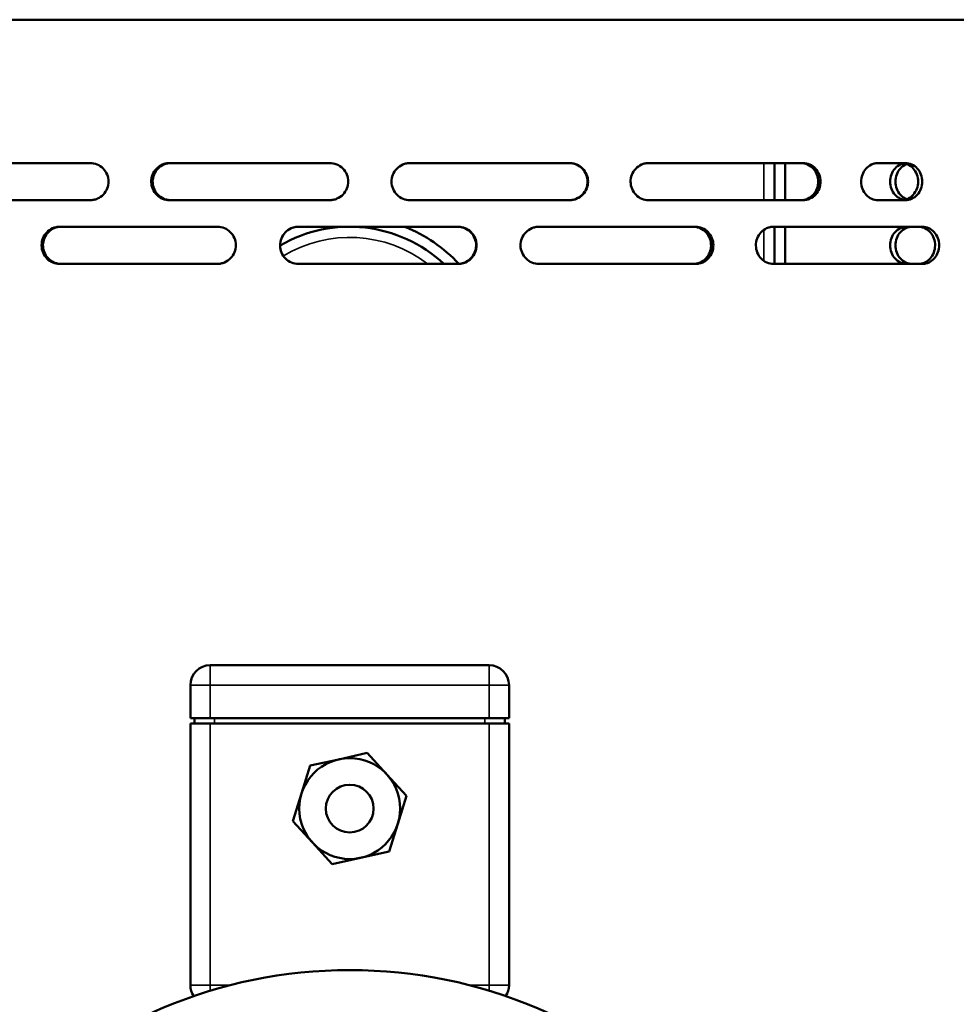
# Model space of a CAD drawing. Header units: millimetres. Extents: x -1845 to 7573, y -1484 to 1950.
# Tile 40 of 41: x 7229 to 7406, y 610 to 795. Entities that reach past the tile are written whole.
import ezdxf

# ---------------------------------------------------------------- set-up
doc = ezdxf.new("R2010")
doc.units = ezdxf.units.MM
doc.layers.add('Видимые тонкие (ГОСТ)', color=7, linetype='Continuous', lineweight=35)
doc.layers.add('Видимый контур (ГОСТ)', color=7, linetype='Continuous', lineweight=50)

msp = doc.modelspace()

# ---------------------------------------------------------------- linework, layer by layer
at = {"layer": 'Видимые тонкие (ГОСТ)'}
for p, q in [((7369.35, 761.17), (7369.35, 768.17)), ((7369.35, 749.75), (7369.35, 755.59)), ((7265.11, 669.84), (7265.11, 673.59)), ((7317.61, 673.59), (7317.61, 669.84)), ((7265.11, 669.84), (7261.36, 669.84)), ((7265.11, 663.59), (7265.11, 669.84)), ((7265.11, 669.84), (7317.61, 669.84)), ((7317.61, 663.59), (7317.61, 669.84)), ((7321.36, 669.84), (7317.61, 669.84)), ((7265.11, 613.34), (7265.11, 662.59)), ((7265.9, 662.59), (7265.9, 663.59)), ((7316.82, 663.59), (7316.82, 662.59)), ((7317.61, 662.59), (7317.61, 613.34)), ((7261.36, 613.34), (7265.11, 613.34)), ((7265.11, 613.34), (7265.11, 612.26)), ((7268.97, 613.34), (7265.11, 613.34)), ((7317.61, 613.34), (7313.75, 613.34)), ((7317.61, 613.34), (7321.36, 613.34)), ((7317.61, 612.26), (7317.61, 613.34))]:
    msp.add_line(p, q, dxfattribs=at)
msp.add_arc((7291.35, 730.17), 24, 52.3415, 121.3332, dxfattribs=at)
at = {"layer": 'Видимый контур (ГОСТ)'}
for p, q in [((7475.16, 795.17), (7031.35, 795.17)), ((7242.45, 768.17), (7213.21, 768.17)), ((7287.54, 768.17), (7257.46, 768.17)), ((7332.74, 768.17), (7302.74, 768.17)), ((7376.68, 768.17), (7347.67, 768.17)), ((7371.35, 761.17), (7371.35, 768.17)), ((7373.35, 768.17), (7373.35, 761.17)), ((7395.96, 768.17), (7390.89, 768.17)), ((7213.21, 761.17), (7242.45, 761.17)), ((7257.46, 761.17), (7287.54, 761.17)), ((7302.74, 761.17), (7332.74, 761.17)), ((7347.67, 761.17), (7376.68, 761.17)), ((7390.89, 761.17), (7395.96, 761.17)), ((7266.42, 756.17), (7236.77, 756.17)), ((7311.74, 756.17), (7281.74, 756.17)), ((7356.44, 756.17), (7327, 756.17)), ((7399.16, 756.17), (7371.18, 756.17)), ((7371.35, 749.17), (7371.35, 756.17)), ((7373.35, 756.17), (7373.35, 749.17)), ((7236.77, 749.17), (7266.42, 749.17)), ((7281.74, 749.17), (7311.74, 749.17)), ((7327, 749.17), (7356.44, 749.17)), ((7371.18, 749.17), (7399.16, 749.17)), ((7317.61, 673.59), (7265.11, 673.59)), ((7261.36, 663.59), (7261.36, 669.84)), ((7321.36, 663.59), (7321.36, 669.84)), ((7265.11, 663.59), (7261.36, 663.59)), ((7265.11, 662.59), (7261.36, 662.59)), ((7261.36, 662.59), (7261.36, 613.34)), ((7262.15, 663.59), (7262.15, 662.59)), ((7265.11, 663.59), (7317.61, 663.59)), ((7317.61, 662.59), (7265.11, 662.59)), ((7321.36, 663.59), (7317.61, 663.59)), ((7317.61, 662.59), (7321.36, 662.59)), ((7320.57, 662.59), (7320.57, 663.59)), ((7321.36, 613.34), (7321.36, 662.59)), ((7294.65, 657.06), (7289.29, 655.86)), ((7298.36, 653.02), (7294.65, 657.06)), ((7283.94, 654.67), (7282.3, 649.44)), ((7289.29, 655.86), (7283.94, 654.67)), ((7302.07, 648.98), (7298.36, 653.02)), ((7282.3, 649.44), (7280.65, 644.21)), ((7300.42, 643.74), (7302.07, 648.98)), ((7280.65, 644.21), (7284.36, 640.17)), ((7298.78, 638.51), (7300.42, 643.74)), ((7284.36, 640.17), (7288.07, 636.13)), ((7293.42, 637.32), (7298.78, 638.51)), ((7288.07, 636.13), (7293.42, 637.32))]:
    msp.add_line(p, q, dxfattribs=at)
for centre, radius in [((7291.36, 646.59), 9.5), ((7291.36, 646.59), 4.5), ((7291.36, 526.17), 90)]:
    msp.add_circle(centre, radius, dxfattribs=at)
for centre, radius, start, end in [((7291.35, 730.17), 26, 46.9509, 120.275), ((7291.35, 730.17), 28, 42.7579, 68.2132), ((7265.11, 669.84), 3.75, 90, 180), ((7317.61, 669.84), 3.75, 0, 90), ((7265.11, 613.34), 3.75, 180, 213.9352), ((7317.61, 613.34), 3.75, 326.0648, 0)]:
    msp.add_arc(centre, radius, start, end, dxfattribs=at)
for points, knots in [([(7242.45, 768.17), (7242.92, 768.17), (7243.38, 768.08), (7244.22, 767.72), (7244.6, 767.46), (7245.25, 766.81), (7245.5, 766.43), (7245.85, 765.59), (7245.94, 765.15), (7245.95, 764.25), (7245.86, 763.8), (7245.53, 762.96), (7245.29, 762.58), (7244.66, 761.92), (7244.27, 761.65), (7243.62, 761.37), (7243.39, 761.29), (7242.92, 761.2), (7242.69, 761.17), (7242.45, 761.17)], [0, 0, 0, 0, 0.142432, 0.142432, 0.279595, 0.279595, 0.418543, 0.418543, 0.551939, 0.551939, 0.689284, 0.689284, 0.822837, 0.822837, 0.964742, 0.964742, 1.03879, 1.03879, 1.110713, 1.110713, 1.110713, 1.110713]), ([(7257.46, 761.17), (7257, 761.17), (7256.54, 761.26), (7255.71, 761.61), (7255.34, 761.87), (7254.7, 762.51), (7254.44, 762.89), (7254.09, 763.73), (7254, 764.18), (7253.98, 765.09), (7254.07, 765.55), (7254.41, 766.39), (7254.65, 766.77), (7255.27, 767.43), (7255.66, 767.7), (7256.3, 767.98), (7256.53, 768.05), (7256.99, 768.15), (7257.23, 768.17), (7257.46, 768.17)], [0, 0, 0, 0, 0.139178, 0.139178, 0.27359, 0.27359, 0.412567, 0.412567, 0.546953, 0.546953, 0.685899, 0.685899, 0.820416, 0.820416, 0.95949, 0.95949, 1.032359, 1.032359, 1.103145, 1.103145, 1.103145, 1.103145]), ([(7257.72, 768.17), (7257.26, 768.17), (7256.81, 768.08), (7255.97, 767.73), (7255.6, 767.48), (7254.96, 766.84), (7254.7, 766.45), (7254.35, 765.61), (7254.26, 765.17), (7254.25, 764.26), (7254.33, 763.8), (7254.67, 762.95), (7254.91, 762.57), (7255.54, 761.91), (7255.92, 761.65), (7256.56, 761.36), (7256.79, 761.29), (7257.25, 761.2), (7257.49, 761.17), (7257.72, 761.17)], [0, 0, 0, 0, 0.139178, 0.139178, 0.273589, 0.273589, 0.412567, 0.412567, 0.546953, 0.546953, 0.685899, 0.685899, 0.820416, 0.820416, 0.95949, 0.95949, 1.032359, 1.032359, 1.103145, 1.103145, 1.103145, 1.103145]), ([(7287.54, 768.17), (7288.01, 768.17), (7288.48, 768.08), (7289.34, 767.72), (7289.73, 767.46), (7290.38, 766.81), (7290.64, 766.43), (7290.99, 765.59), (7291.08, 765.15), (7291.09, 764.25), (7291, 763.8), (7290.66, 762.96), (7290.42, 762.58), (7289.78, 761.92), (7289.39, 761.65), (7288.73, 761.37), (7288.49, 761.29), (7288.02, 761.2), (7287.78, 761.17), (7287.54, 761.17)], [0, 0, 0, 0, 0.142432, 0.142432, 0.279595, 0.279595, 0.418543, 0.418543, 0.551939, 0.551939, 0.689284, 0.689284, 0.822837, 0.822837, 0.964742, 0.964742, 1.03879, 1.03879, 1.110713, 1.110713, 1.110713, 1.110713]), ([(7302.74, 761.17), (7302.27, 761.17), (7301.82, 761.26), (7300.98, 761.61), (7300.6, 761.87), (7299.95, 762.51), (7299.69, 762.89), (7299.34, 763.73), (7299.24, 764.18), (7299.23, 765.09), (7299.32, 765.55), (7299.66, 766.39), (7299.9, 766.77), (7300.53, 767.43), (7300.92, 767.7), (7301.57, 767.98), (7301.8, 768.05), (7302.27, 768.15), (7302.5, 768.17), (7302.74, 768.17)], [0, 0, 0, 0, 0.139178, 0.139178, 0.27359, 0.27359, 0.412567, 0.412567, 0.546953, 0.546953, 0.685899, 0.685899, 0.820416, 0.820416, 0.95949, 0.95949, 1.032359, 1.032359, 1.103145, 1.103145, 1.103145, 1.103145]), ([(7332.65, 761.17), (7333.12, 761.17), (7333.58, 761.27), (7334.43, 761.62), (7334.81, 761.88), (7335.45, 762.53), (7335.71, 762.91), (7336.06, 763.75), (7336.15, 764.19), (7336.15, 765.09), (7336.07, 765.55), (7335.73, 766.38), (7335.49, 766.76), (7334.87, 767.42), (7334.48, 767.69), (7333.83, 767.98), (7333.59, 768.05), (7333.12, 768.15), (7332.89, 768.17), (7332.65, 768.17)], [0, 0, 0, 0, 0.142461, 0.142461, 0.279647, 0.279647, 0.418595, 0.418595, 0.551981, 0.551981, 0.689312, 0.689312, 0.822858, 0.822858, 0.96477, 0.96477, 1.038838, 1.038838, 1.110781, 1.110781, 1.110781, 1.110781]), ([(7332.74, 768.17), (7333.21, 768.17), (7333.67, 768.08), (7334.52, 767.72), (7334.9, 767.46), (7335.54, 766.81), (7335.8, 766.43), (7336.14, 765.59), (7336.23, 765.15), (7336.24, 764.25), (7336.16, 763.8), (7335.82, 762.96), (7335.58, 762.58), (7334.95, 761.92), (7334.57, 761.65), (7333.91, 761.37), (7333.68, 761.29), (7333.21, 761.2), (7332.97, 761.17), (7332.74, 761.17)], [0, 0, 0, 0, 0.142432, 0.142432, 0.279595, 0.279595, 0.418543, 0.418543, 0.551939, 0.551939, 0.689284, 0.689284, 0.822837, 0.822837, 0.964742, 0.964742, 1.03879, 1.03879, 1.110713, 1.110713, 1.110713, 1.110713]), ([(7347.67, 761.17), (7347.22, 761.17), (7346.77, 761.26), (7345.95, 761.61), (7345.58, 761.87), (7344.94, 762.51), (7344.69, 762.89), (7344.34, 763.73), (7344.25, 764.18), (7344.24, 765.09), (7344.32, 765.55), (7344.66, 766.39), (7344.9, 766.77), (7345.52, 767.43), (7345.89, 767.7), (7346.53, 767.98), (7346.75, 768.05), (7347.21, 768.15), (7347.44, 768.17), (7347.67, 768.17)], [0, 0, 0, 0, 0.139178, 0.139178, 0.27359, 0.27359, 0.412567, 0.412567, 0.546953, 0.546953, 0.685899, 0.685899, 0.820416, 0.820416, 0.95949, 0.95949, 1.032359, 1.032359, 1.103145, 1.103145, 1.103145, 1.103145]), ([(7376.25, 761.17), (7376.69, 761.17), (7377.14, 761.27), (7377.95, 761.62), (7378.31, 761.88), (7378.93, 762.53), (7379.17, 762.91), (7379.5, 763.75), (7379.59, 764.19), (7379.59, 765.09), (7379.51, 765.55), (7379.19, 766.38), (7378.96, 766.76), (7378.36, 767.42), (7377.99, 767.69), (7377.37, 767.98), (7377.15, 768.05), (7376.7, 768.15), (7376.47, 768.17), (7376.25, 768.17)], [0, 0, 0, 0, 0.142461, 0.142461, 0.279647, 0.279647, 0.418595, 0.418595, 0.551981, 0.551981, 0.689312, 0.689312, 0.822858, 0.822858, 0.96477, 0.96477, 1.038838, 1.038838, 1.110781, 1.110781, 1.110781, 1.110781]), ([(7376.68, 768.17), (7377.13, 768.17), (7377.57, 768.08), (7378.39, 767.72), (7378.75, 767.46), (7379.36, 766.81), (7379.61, 766.43), (7379.94, 765.59), (7380.02, 765.15), (7380.03, 764.25), (7379.95, 763.8), (7379.63, 762.96), (7379.4, 762.58), (7378.8, 761.92), (7378.43, 761.65), (7377.81, 761.37), (7377.58, 761.29), (7377.13, 761.2), (7376.91, 761.17), (7376.68, 761.17)], [0, 0, 0, 0, 0.142432, 0.142432, 0.279595, 0.279595, 0.418543, 0.418543, 0.551939, 0.551939, 0.689284, 0.689284, 0.822837, 0.822837, 0.964742, 0.964742, 1.03879, 1.03879, 1.110713, 1.110713, 1.110713, 1.110713]), ([(7390.89, 761.17), (7390.46, 761.17), (7390.04, 761.26), (7389.26, 761.61), (7388.91, 761.87), (7388.31, 762.51), (7388.06, 762.89), (7387.74, 763.73), (7387.65, 764.18), (7387.64, 765.09), (7387.72, 765.55), (7388.04, 766.39), (7388.26, 766.77), (7388.85, 767.43), (7389.21, 767.7), (7389.81, 767.98), (7390.02, 768.05), (7390.46, 768.15), (7390.67, 768.17), (7390.89, 768.17)], [0, 0, 0, 0, 0.139178, 0.139178, 0.27359, 0.27359, 0.412567, 0.412567, 0.546953, 0.546953, 0.685899, 0.685899, 0.820416, 0.820416, 0.95949, 0.95949, 1.032359, 1.032359, 1.103145, 1.103145, 1.103145, 1.103145]), ([(7395.76, 761.23), (7395.53, 761.27), (7395.3, 761.34), (7394.69, 761.62), (7394.33, 761.89), (7393.75, 762.51), (7393.51, 762.9), (7393.18, 763.76), (7393.09, 764.23), (7393.09, 765.11), (7393.18, 765.58), (7393.51, 766.44), (7393.75, 766.83), (7394.33, 767.46), (7394.69, 767.73), (7395.3, 768), (7395.53, 768.07), (7395.76, 768.12)], [0.5889942, 0.5889942, 0.5889942, 0.5889942, 0.6613338, 0.6613338, 0.7940121, 0.7940121, 0.9258239, 0.9258239, 1.0576358, 1.0576358, 1.1894477, 1.1894477, 1.3212595, 1.3212595, 1.4539378, 1.4539378, 1.5262774, 1.5262774, 1.5262774, 1.5262774]), ([(7396.26, 767.97), (7396.2, 767.95), (7396.15, 767.93), (7395.7, 767.73), (7395.33, 767.46), (7394.76, 766.83), (7394.51, 766.44), (7394.18, 765.58), (7394.1, 765.11), (7394.1, 764.23), (7394.18, 763.76), (7394.51, 762.9), (7394.76, 762.51), (7395.33, 761.89), (7395.7, 761.62), (7396.15, 761.41), (7396.2, 761.39), (7396.26, 761.37)], [0.6430354, 0.6430354, 0.6430354, 0.6430354, 0.6613008, 0.6613008, 0.7939661, 0.7939661, 0.9257784, 0.9257784, 1.0575907, 1.0575907, 1.189403, 1.189403, 1.3212153, 1.3212153, 1.4538806, 1.4538806, 1.472146, 1.472146, 1.472146, 1.472146]), ([(7395.2, 768.17), (7395.6, 768.17), (7396.03, 768.08), (7396.82, 767.73), (7397.18, 767.46), (7397.74, 766.84), (7397.99, 766.44), (7398.31, 765.58), (7398.39, 765.11), (7398.39, 764.67)], [-0.5274613, -0.5274613, -0.5274613, -0.5274613, -0.3955726, -0.3955726, -0.263684, -0.263684, -0.131842, -0.131842, 0, 0, 0, 0]), ([(7399.16, 764.67), (7399.16, 765.11), (7399.08, 765.58), (7398.75, 766.44), (7398.51, 766.84), (7397.94, 767.46), (7397.58, 767.73), (7396.8, 768.08), (7396.37, 768.17), (7395.96, 768.17)], [0, 0, 0, 0, 0.131842, 0.131842, 0.2636839, 0.2636839, 0.3955718, 0.3955718, 0.5274597, 0.5274597, 0.5274597, 0.5274597]), ([(7398.39, 764.67), (7398.39, 764.23), (7398.31, 763.76), (7397.99, 762.9), (7397.74, 762.51), (7397.18, 761.89), (7396.82, 761.62), (7396.03, 761.26), (7395.6, 761.17), (7395.2, 761.17)], [1.0548572, 1.0548572, 1.0548572, 1.0548572, 1.1866992, 1.1866992, 1.3185412, 1.3185412, 1.4504298, 1.4504298, 1.5823185, 1.5823185, 1.5823185, 1.5823185]), ([(7395.96, 761.17), (7396.37, 761.17), (7396.8, 761.26), (7397.58, 761.62), (7397.94, 761.89), (7398.51, 762.51), (7398.75, 762.9), (7399.08, 763.76), (7399.16, 764.23), (7399.16, 764.67)], [0.5273954, 0.5273954, 0.5273954, 0.5273954, 0.6592833, 0.6592833, 0.7911712, 0.7911712, 0.9230132, 0.9230132, 1.0548551, 1.0548551, 1.0548551, 1.0548551]), ([(7236.77, 749.17), (7236.31, 749.17), (7235.86, 749.26), (7235.04, 749.62), (7234.67, 749.87), (7234.04, 750.51), (7233.79, 750.89), (7233.44, 751.73), (7233.35, 752.18), (7233.34, 753.09), (7233.42, 753.55), (7233.76, 754.39), (7234, 754.77), (7234.61, 755.43), (7234.99, 755.7), (7235.62, 755.98), (7235.85, 756.05), (7236.31, 756.15), (7236.54, 756.17), (7236.77, 756.17)], [0, 0, 0, 0, 0.139188, 0.139188, 0.273693, 0.273693, 0.412695, 0.412695, 0.547064, 0.547064, 0.685925, 0.685925, 0.820384, 0.820384, 0.959554, 0.959554, 1.032434, 1.032434, 1.103232, 1.103232, 1.103232, 1.103232]), ([(7237.03, 756.17), (7236.57, 756.17), (7236.13, 756.08), (7235.3, 755.73), (7234.94, 755.48), (7234.3, 754.84), (7234.05, 754.45), (7233.7, 753.61), (7233.61, 753.17), (7233.6, 752.26), (7233.69, 751.8), (7234.02, 750.95), (7234.26, 750.57), (7234.87, 749.91), (7235.25, 749.65), (7235.88, 749.36), (7236.11, 749.29), (7236.57, 749.2), (7236.8, 749.17), (7237.03, 749.17)], [0, 0, 0, 0, 0.139202, 0.139202, 0.273718, 0.273718, 0.412721, 0.412721, 0.547084, 0.547084, 0.685938, 0.685938, 0.820394, 0.820394, 0.959573, 0.959573, 1.03246, 1.03246, 1.103266, 1.103266, 1.103266, 1.103266]), ([(7266.42, 756.17), (7266.88, 756.17), (7267.34, 756.08), (7268.18, 755.73), (7268.56, 755.47), (7269.21, 754.83), (7269.47, 754.44), (7269.82, 753.6), (7269.91, 753.16), (7269.92, 752.25), (7269.84, 751.8), (7269.5, 750.95), (7269.25, 750.57), (7268.62, 749.92), (7268.24, 749.65), (7267.59, 749.37), (7267.36, 749.29), (7266.89, 749.2), (7266.66, 749.17), (7266.42, 749.17)], [0, 0, 0, 0, 0.13984, 0.13984, 0.274871, 0.274871, 0.413874, 0.413874, 0.548025, 0.548025, 0.68656, 0.68656, 0.820852, 0.820852, 0.960439, 0.960439, 1.033642, 1.033642, 1.104753, 1.104753, 1.104753, 1.104753]), ([(7281.74, 749.17), (7281.27, 749.17), (7280.82, 749.26), (7279.97, 749.62), (7279.6, 749.87), (7278.95, 750.51), (7278.69, 750.89), (7278.34, 751.73), (7278.24, 752.18), (7278.23, 753.09), (7278.32, 753.55), (7278.66, 754.39), (7278.9, 754.77), (7279.53, 755.43), (7279.92, 755.7), (7280.57, 755.98), (7280.8, 756.05), (7281.27, 756.15), (7281.5, 756.17), (7281.74, 756.17)], [0, 0, 0, 0, 0.139188, 0.139188, 0.273693, 0.273693, 0.412695, 0.412695, 0.547064, 0.547064, 0.685925, 0.685925, 0.820384, 0.820384, 0.959554, 0.959554, 1.032434, 1.032434, 1.103232, 1.103232, 1.103232, 1.103232]), ([(7311.65, 749.17), (7312.12, 749.17), (7312.58, 749.26), (7313.42, 749.62), (7313.79, 749.87), (7314.44, 750.51), (7314.7, 750.9), (7315.05, 751.74), (7315.14, 752.18), (7315.16, 753.09), (7315.07, 753.55), (7314.73, 754.39), (7314.49, 754.77), (7313.86, 755.43), (7313.47, 755.69), (7312.82, 755.98), (7312.59, 756.05), (7312.12, 756.15), (7311.89, 756.17), (7311.65, 756.17)], [0, 0, 0, 0, 0.139843, 0.139843, 0.274876, 0.274876, 0.41388, 0.41388, 0.548029, 0.548029, 0.686562, 0.686562, 0.820854, 0.820854, 0.960443, 0.960443, 1.033648, 1.033648, 1.10476, 1.10476, 1.10476, 1.10476]), ([(7311.74, 756.17), (7312.2, 756.17), (7312.66, 756.08), (7313.51, 755.73), (7313.88, 755.47), (7314.53, 754.83), (7314.79, 754.44), (7315.14, 753.6), (7315.23, 753.16), (7315.24, 752.25), (7315.16, 751.8), (7314.82, 750.95), (7314.58, 750.57), (7313.95, 749.92), (7313.56, 749.65), (7312.91, 749.37), (7312.68, 749.29), (7312.21, 749.2), (7311.97, 749.17), (7311.74, 749.17)], [0, 0, 0, 0, 0.13984, 0.13984, 0.274871, 0.274871, 0.413874, 0.413874, 0.548025, 0.548025, 0.68656, 0.68656, 0.820852, 0.820852, 0.960439, 0.960439, 1.033642, 1.033642, 1.104753, 1.104753, 1.104753, 1.104753]), ([(7327, 749.17), (7326.54, 749.17), (7326.09, 749.26), (7325.25, 749.62), (7324.88, 749.87), (7324.24, 750.51), (7323.98, 750.89), (7323.63, 751.73), (7323.53, 752.18), (7323.52, 753.09), (7323.61, 753.55), (7323.95, 754.39), (7324.19, 754.77), (7324.82, 755.43), (7325.2, 755.7), (7325.84, 755.98), (7326.07, 756.05), (7326.53, 756.15), (7326.77, 756.17), (7327, 756.17)], [0, 0, 0, 0, 0.139188, 0.139188, 0.273693, 0.273693, 0.412695, 0.412695, 0.547064, 0.547064, 0.685925, 0.685925, 0.820384, 0.820384, 0.959554, 0.959554, 1.032434, 1.032434, 1.103232, 1.103232, 1.103232, 1.103232]), ([(7356, 749.17), (7356.46, 749.17), (7356.9, 749.26), (7357.72, 749.62), (7358.09, 749.87), (7358.71, 750.51), (7358.97, 750.9), (7359.3, 751.74), (7359.39, 752.18), (7359.4, 753.09), (7359.32, 753.55), (7358.99, 754.39), (7358.76, 754.77), (7358.15, 755.43), (7357.77, 755.69), (7357.14, 755.98), (7356.92, 756.05), (7356.46, 756.15), (7356.23, 756.17), (7356, 756.17)], [0, 0, 0, 0, 0.139843, 0.139843, 0.274876, 0.274876, 0.41388, 0.41388, 0.548029, 0.548029, 0.686562, 0.686562, 0.820854, 0.820854, 0.960443, 0.960443, 1.033648, 1.033648, 1.10476, 1.10476, 1.10476, 1.10476]), ([(7356.44, 756.17), (7356.89, 756.17), (7357.34, 756.08), (7358.15, 755.73), (7358.52, 755.47), (7359.15, 754.83), (7359.4, 754.44), (7359.74, 753.6), (7359.83, 753.16), (7359.84, 752.25), (7359.76, 751.8), (7359.43, 750.95), (7359.19, 750.57), (7358.58, 749.92), (7358.21, 749.65), (7357.58, 749.37), (7357.35, 749.29), (7356.9, 749.2), (7356.67, 749.17), (7356.44, 749.17)], [0, 0, 0, 0, 0.13984, 0.13984, 0.274871, 0.274871, 0.413874, 0.413874, 0.548025, 0.548025, 0.68656, 0.68656, 0.820852, 0.820852, 0.960439, 0.960439, 1.033642, 1.033642, 1.104753, 1.104753, 1.104753, 1.104753]), ([(7371.18, 749.17), (7370.74, 749.17), (7370.3, 749.26), (7369.5, 749.62), (7369.14, 749.87), (7368.52, 750.51), (7368.27, 750.89), (7367.94, 751.73), (7367.85, 752.18), (7367.84, 753.09), (7367.92, 753.55), (7368.24, 754.39), (7368.48, 754.77), (7369.08, 755.43), (7369.45, 755.7), (7370.07, 755.98), (7370.29, 756.05), (7370.73, 756.15), (7370.96, 756.17), (7371.18, 756.17)], [0, 0, 0, 0, 0.139188, 0.139188, 0.273693, 0.273693, 0.412695, 0.412695, 0.547064, 0.547064, 0.685925, 0.685925, 0.820384, 0.820384, 0.959554, 0.959554, 1.032434, 1.032434, 1.103232, 1.103232, 1.103232, 1.103232]), ([(7396.32, 749.17), (7395.92, 749.17), (7395.49, 749.26), (7394.69, 749.62), (7394.33, 749.89), (7393.75, 750.51), (7393.51, 750.9), (7393.18, 751.76), (7393.09, 752.23), (7393.09, 753.11), (7393.18, 753.58), (7393.51, 754.44), (7393.75, 754.83), (7394.33, 755.46), (7394.69, 755.73), (7395.49, 756.08), (7395.92, 756.17), (7396.32, 756.17)], [0.528656, 0.528656, 0.528656, 0.528656, 0.661334, 0.661334, 0.794012, 0.794012, 0.925824, 0.925824, 1.057636, 1.057636, 1.189448, 1.189448, 1.321259, 1.321259, 1.453938, 1.453938, 1.586616, 1.586616, 1.586616, 1.586616]), ([(7397.33, 756.17), (7396.92, 756.17), (7396.49, 756.08), (7395.7, 755.73), (7395.33, 755.46), (7394.76, 754.83), (7394.51, 754.44), (7394.18, 753.58), (7394.1, 753.11), (7394.1, 752.23), (7394.18, 751.76), (7394.51, 750.9), (7394.76, 750.51), (7395.33, 749.89), (7395.7, 749.62), (7396.49, 749.26), (7396.92, 749.17), (7397.33, 749.17)], [0.528636, 0.528636, 0.528636, 0.528636, 0.661301, 0.661301, 0.793966, 0.793966, 0.925778, 0.925778, 1.057591, 1.057591, 1.189403, 1.189403, 1.321215, 1.321215, 1.453881, 1.453881, 1.586546, 1.586546, 1.586546, 1.586546]), ([(7398.39, 749.17), (7398.82, 749.17), (7399.24, 749.26), (7400, 749.62), (7400.35, 749.87), (7400.94, 750.51), (7401.17, 750.9), (7401.49, 751.74), (7401.57, 752.18), (7401.58, 753.09), (7401.51, 753.55), (7401.2, 754.39), (7400.98, 754.77), (7400.4, 755.43), (7400.06, 755.69), (7399.46, 755.98), (7399.25, 756.05), (7398.82, 756.15), (7398.61, 756.17), (7398.39, 756.17)], [0, 0, 0, 0, 0.139843, 0.139843, 0.274876, 0.274876, 0.41388, 0.41388, 0.548029, 0.548029, 0.686562, 0.686562, 0.820854, 0.820854, 0.960443, 0.960443, 1.033648, 1.033648, 1.10476, 1.10476, 1.10476, 1.10476]), ([(7399.16, 756.17), (7399.58, 756.17), (7400, 756.08), (7400.77, 755.73), (7401.11, 755.47), (7401.7, 754.83), (7401.94, 754.44), (7402.26, 753.6), (7402.34, 753.16), (7402.35, 752.25), (7402.27, 751.8), (7401.97, 750.95), (7401.74, 750.57), (7401.17, 749.92), (7400.82, 749.65), (7400.23, 749.37), (7400.02, 749.29), (7399.59, 749.2), (7399.38, 749.17), (7399.16, 749.17)], [0, 0, 0, 0, 0.13984, 0.13984, 0.274871, 0.274871, 0.413874, 0.413874, 0.548025, 0.548025, 0.68656, 0.68656, 0.820852, 0.820852, 0.960439, 0.960439, 1.033642, 1.033642, 1.104753, 1.104753, 1.104753, 1.104753])]:
    msp.add_open_spline(points, degree=3, knots=knots, dxfattribs=at)

doc.saveas('drawing.dxf')
